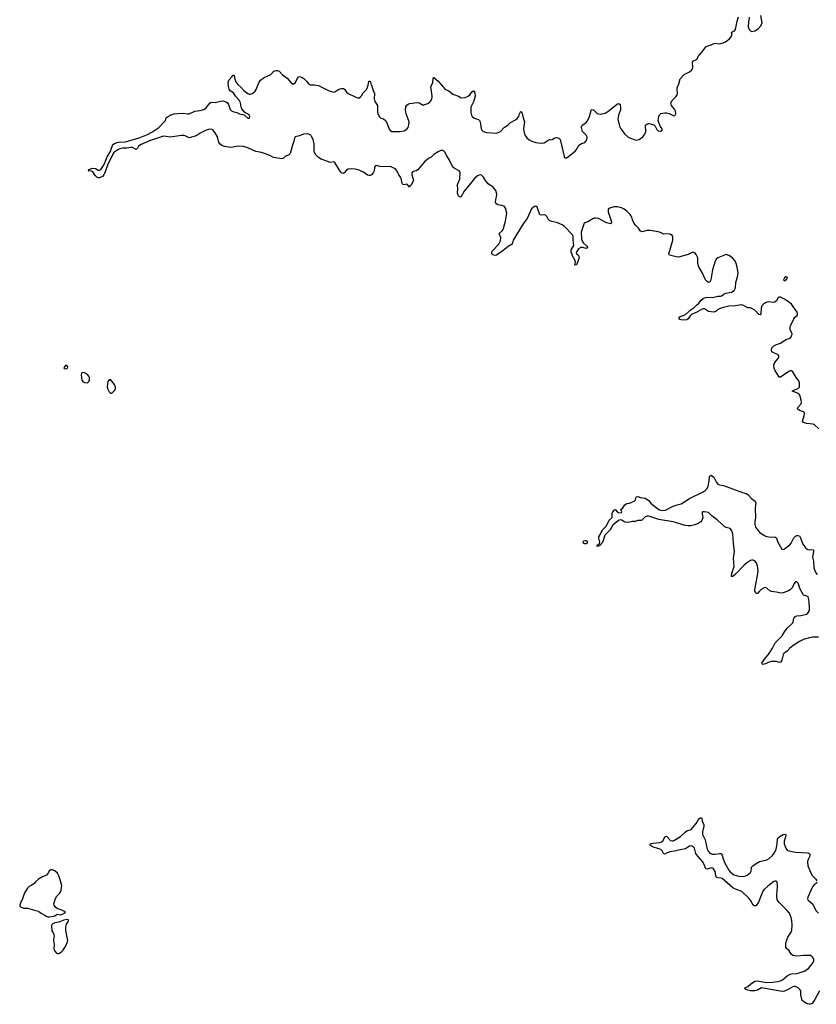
# Model space of a CAD drawing. Header units: inches. Extents: x 2057758 to 2159670, y 827298 to 1016821.
# Tile 32 of 90: x 2084974 to 2096697, y 901172 to 915654. Entities that reach past the tile are written whole.
import ezdxf

# ---------------------------------------------------------------- set-up
doc = ezdxf.new("R2010")
doc.units = ezdxf.units.IN
doc.header["$MEASUREMENT"] = 0
for name, color, linetype in [('C0980', 7, 'Continuous'), ('C0981', 7, 'Continuous'), ('C0990', 7, 'Continuous'), ('C0991', 7, 'Continuous')]:
    doc.layers.add(name, color=color, linetype=linetype)

msp = doc.modelspace()

# ---------------------------------------------------------------- linework, layer by layer
at = {"layer": 'C0980', "color": 6, "elevation": 500}
for points in [[(2085450, 903149), (2085431, 903149), (2085406, 903134), (2085398, 903110), (2085370, 903069), (2085310, 903049), (2085250, 903013), (2085205, 902975), (2085185, 902950), (2085154, 902926), (2085114, 902906), (2085090, 902882), (2085043, 902810), (2085011, 902710), (2084998, 902690), (2084974, 902630), (2084974, 902610), (2085030, 902585), (2085090, 902586), (2085190, 902555), (2085230, 902547), (2085256, 902536), (2085290, 902511), (2085345, 902485), (2085362, 902470), (2085390, 902459), (2085410, 902457), (2085470, 902467), (2085490, 902471), (2085510, 902488), (2085530, 902497), (2085570, 902489), (2085590, 902492), (2085635, 902510), (2085649, 902530), (2085570, 902565), (2085530, 902577), (2085501, 902601), (2085481, 902630), (2085477, 902650), (2085501, 902730), (2085520, 902760), (2085559, 902801), (2085578, 902830), (2085592, 902912), (2085576, 902990), (2085550, 903062), (2085530, 903101), (2085490, 903136)], [(2085670, 902417), (2085622, 902410), (2085550, 902378), (2085490, 902370), (2085454, 902350), (2085444, 902330), (2085447, 902250), (2085465, 902225), (2085477, 902197), (2085481, 902170), (2085471, 902130), (2085471, 902110), (2085481, 902050), (2085478, 901990), (2085483, 901970), (2085510, 901930), (2085530, 901919), (2085550, 901920), (2085590, 901944), (2085615, 901970), (2085653, 902030), (2085678, 902090), (2085681, 902110), (2085655, 902255), (2085654, 902310), (2085662, 902350), (2085690, 902394), (2085694, 902410), (2085690, 902414)]]:
    msp.add_lwpolyline(points, close=True, dxfattribs=at)
at = {"layer": 'C0981', "color": 6, "elevation": 400}
msp.add_lwpolyline([(2090000, 913427), (2089970, 913442), (2089910, 913456), (2089850, 913460), (2089810, 913455), (2089781, 913439), (2089750, 913400), (2089730, 913393), (2089710, 913401), (2089679, 913439), (2089610, 913555), (2089590, 913562), (2089550, 913553), (2089530, 913556), (2089494, 913574), (2089410, 913601), (2089370, 913625), (2089330, 913667), (2089309, 913710), (2089306, 913750), (2089309, 913830), (2089293, 913890), (2089270, 913938), (2089256, 913956), (2089230, 913970), (2089210, 913973), (2089150, 913968), (2089090, 913944), (2089026, 913930), (2089016, 913910), (2089009, 913869), (2088988, 913810), (2088954, 913686), (2088933, 913667), (2088879, 913641), (2088850, 913611), (2088830, 913606), (2088710, 913625), (2088655, 913655), (2088590, 913681), (2088530, 913700), (2088450, 913713), (2088330, 913767), (2088270, 913787), (2088190, 913792), (2088110, 913777), (2088076, 913776), (2087990, 913790), (2087950, 913803), (2087923, 913823), (2087906, 913846), (2087883, 913930), (2087852, 913992), (2087814, 914034), (2087790, 914043), (2087750, 914038), (2087710, 914025), (2087630, 913987), (2087570, 913947), (2087490, 913920), (2087470, 913918), (2087410, 913946), (2087389, 913949), (2087350, 913949), (2087195, 913925), (2087130, 913938), (2087090, 913939), (2086886, 913874), (2086760, 913820), (2086724, 913796), (2086710, 913766), (2086690, 913745), (2086634, 913774), (2086610, 913775), (2086550, 913766), (2086490, 913765), (2086450, 913755), (2086419, 913741), (2086361, 913699), (2086344, 913676), (2086264, 913516), (2086230, 913416), (2086210, 913372), (2086192, 913348), (2086170, 913336), (2086150, 913327), (2086130, 913327), (2086110, 913336), (2086083, 913363), (2086050, 913416), (2086030, 913425), (2085984, 913430), (2085988, 913432), (2085990, 913451), (2086049, 913470), (2086090, 913463), (2086130, 913441), (2086150, 913440), (2086170, 913453), (2086216, 913524), (2086263, 913637), (2086314, 913726), (2086318, 913750), (2086338, 913802), (2086355, 913825), (2086381, 913839), (2086425, 913855), (2086530, 913859), (2086730, 913914), (2086853, 913967), (2086918, 914002), (2087023, 914070), (2087119, 914170), (2087128, 914212), (2087190, 914250), (2087247, 914267), (2087295, 914275), (2087377, 914277), (2087450, 914268), (2087470, 914271), (2087550, 914308), (2087630, 914316), (2087686, 914334), (2087720, 914360), (2087770, 914424), (2087790, 914439), (2087850, 914437), (2087930, 914457), (2087970, 914459), (2088008, 914448), (2088031, 914431), (2088046, 914406), (2088070, 914334), (2088090, 914312), (2088110, 914302), (2088170, 914290), (2088210, 914270), (2088275, 914255), (2088330, 914208), (2088350, 914204), (2088357, 914210), (2088361, 914230), (2088350, 914249), (2088324, 914270), (2088300, 914280), (2088277, 914297), (2088245, 914345), (2088234, 914374), (2088221, 914430), (2088203, 914470), (2088151, 914530), (2088118, 914578), (2088073, 914610), (2088058, 914630), (2088045, 914670), (2088041, 914730), (2088050, 914764), (2088100, 914820), (2088110, 914841), (2088130, 914834), (2088138, 914778), (2088161, 914730), (2088182, 914702), (2088230, 914661), (2088274, 914614), (2088330, 914568), (2088350, 914559), (2088370, 914559), (2088407, 914573), (2088437, 914603), (2088453, 914627), (2088493, 914727), (2088517, 914763), (2088574, 914806), (2088670, 914846), (2088711, 914890), (2088730, 914903), (2088750, 914909), (2088770, 914907), (2088790, 914896), (2088843, 914843), (2088912, 914792), (2088970, 914726), (2088990, 914710), (2089010, 914710), (2089030, 914727), (2089070, 914808), (2089090, 914818), (2089130, 914804), (2089154, 914790), (2089195, 914750), (2089227, 914707), (2089250, 914695), (2089310, 914694), (2089370, 914684), (2089530, 914608), (2089590, 914589), (2089610, 914591), (2089657, 914623), (2089690, 914638), (2089710, 914643), (2089741, 914641), (2089754, 914634), (2089785, 914590), (2089810, 914570), (2089910, 914517), (2089950, 914505), (2089970, 914506), (2089990, 914517), (2090000, 914528)], dxfattribs=at)
at = {"layer": 'C0981', "color": 6, "elevation": 500}
for points in [[(2085670, 910568), (2085650, 910568), (2085632, 910550), (2085625, 910530), (2085630, 910525), (2085650, 910521), (2085670, 910525), (2085678, 910530), (2085682, 910550)], [(2085910, 910465), (2085890, 910459), (2085883, 910450), (2085881, 910430), (2085891, 910350), (2085910, 910326), (2085930, 910316), (2085970, 910311), (2085990, 910331), (2086001, 910359), (2086002, 910390), (2085994, 910410), (2085970, 910436), (2085930, 910459)], [(2086310, 910362), (2086290, 910355), (2086270, 910328), (2086264, 910310), (2086261, 910250), (2086270, 910218), (2086290, 910181), (2086310, 910163), (2086330, 910161), (2086375, 910205), (2086383, 910230), (2086383, 910250), (2086369, 910290)]]:
    msp.add_lwpolyline(points, close=True, dxfattribs=at)
at = {"layer": 'C0990', "color": 6, "elevation": 400}
for points in [[(2096736, 909636), (2096670, 909696), (2096650, 909704), (2096554, 909714), (2096508, 909730), (2096495, 909750), (2096519, 909830), (2096522, 909870), (2096510, 909884), (2096450, 909904), (2096419, 909930), (2096425, 909950), (2096467, 910000)], [(2096730, 906570), (2096650, 906571), (2096590, 906561), (2096510, 906536), (2096450, 906508), (2096370, 906460), (2096308, 906410), (2096270, 906368), (2096221, 906330), (2096208, 906310), (2096187, 906233), (2096170, 906203), (2096150, 906197), (2096110, 906213), (2096030, 906213), (2095990, 906200), (2095950, 906178), (2095912, 906172), (2095899, 906179), (2095895, 906190), (2095932, 906250), (2096004, 906330), (2096052, 906408), (2096090, 906490), (2096175, 906570), (2096193, 906590), (2096227, 906650), (2096270, 906703), (2096354, 906786), (2096360, 906830), (2096370, 906857), (2096383, 906870), (2096410, 906885), (2096470, 906893), (2096550, 906912), (2096570, 906924), (2096582, 906938), (2096595, 906965), (2096596, 906990), (2096590, 907090), (2096580, 907150), (2096570, 907171), (2096510, 907190), (2096501, 907201), (2096460, 907280), (2096430, 907367), (2096410, 907384), (2096390, 907384), (2096370, 907362), (2096342, 907298), (2096312, 907268), (2096287, 907253), (2096210, 907226), (2096170, 907220), (2096110, 907235), (2096030, 907242), (2096012, 907252), (2095970, 907291), (2095950, 907302), (2095930, 907299), (2095886, 907274), (2095859, 907250), (2095830, 907215), (2095810, 907215), (2095793, 907250), (2095792, 907270), (2095838, 907510), (2095841, 907550), (2095830, 907622), (2095812, 907670), (2095790, 907696), (2095770, 907706), (2095750, 907706), (2095730, 907698), (2095670, 907662), (2095630, 907627), (2095510, 907500), (2095470, 907466), (2095454, 907466), (2095450, 907462), (2095452, 907510), (2095488, 907610), (2095478, 907730), (2095492, 907830), (2095476, 907956), (2095467, 908090), (2095450, 908146), (2095430, 908168), (2095410, 908177), (2095370, 908184), (2095350, 908196), (2095237, 908297), (2095162, 908350), (2095110, 908404), (2095050, 908417), (2095025, 908415), (2095017, 908410), (2095016, 908390), (2095025, 908330), (2095013, 908290), (2094997, 908270), (2094970, 908250), (2094910, 908223), (2094850, 908209), (2094809, 908209), (2094766, 908214), (2094590, 908267), (2094381, 908301), (2094264, 908344), (2094229, 908351), (2094208, 908352), (2094179, 908341), (2094150, 908310), (2094125, 908290), (2094106, 908286), (2094071, 908289), (2094030, 908274), (2093990, 908275), (2093930, 908259), (2093884, 908264), (2093870, 908269), (2093835, 908295), (2093810, 908300), (2093784, 908290), (2093701, 908219), (2093662, 908150), (2093586, 908074), (2093550, 907965), (2093510, 907919), (2093490, 907908), (2093469, 907910), (2093477, 907930), (2093499, 907941), (2093510, 907970), (2093495, 908030), (2093497, 908050), (2093532, 908108), (2093550, 908150), (2093611, 908209), (2093647, 908293), (2093694, 908330), (2093692, 908390), (2093704, 908416), (2093730, 908451), (2093744, 908444), (2093770, 908408), (2093790, 908402), (2093830, 908407), (2093833, 908413), (2093822, 908450), (2093850, 908476), (2093881, 908519), (2093910, 908536), (2093950, 908541), (2094018, 908570), (2094034, 908590), (2094044, 908630), (2094050, 908636), (2094070, 908641), (2094110, 908624), (2094178, 908618), (2094230, 908580), (2094264, 908544), (2094339, 908479), (2094390, 908443), (2094430, 908433), (2094478, 908442), (2094590, 908498), (2094650, 908518), (2094710, 908532), (2094831, 908610), (2095030, 908710), (2095063, 908730), (2095087, 908753), (2095106, 908790), (2095122, 908870), (2095127, 908933), (2095133, 908947), (2095150, 908955), (2095190, 908926), (2095228, 908848), (2095250, 908823), (2095273, 908813), (2095330, 908803), (2095610, 908702), (2095667, 908687), (2095690, 908670), (2095750, 908606), (2095795, 908570), (2095809, 908549), (2095799, 908470), (2095800, 908330), (2095792, 908268), (2095793, 908230), (2095804, 908190), (2095832, 908150), (2095868, 908110), (2095930, 908068), (2095970, 908053), (2096030, 908045), (2096086, 908046), (2096099, 908039), (2096109, 908029), (2096129, 907970), (2096190, 907864), (2096210, 907862), (2096230, 907871), (2096305, 907930), (2096326, 907954), (2096368, 908032), (2096390, 908059), (2096411, 908069), (2096430, 908069), (2096450, 908060), (2096461, 908041), (2096500, 907940), (2096541, 907881), (2096570, 907861), (2096590, 907858), (2096630, 907862), (2096650, 907858), (2096653, 907853), (2096656, 907830), (2096642, 907750), (2096656, 907690), (2096660, 907590), (2096673, 907553), (2096690, 907519), (2096710, 907493)], [(2096743, 901370), (2096676, 901244), (2096634, 901186), (2096608, 901172), (2096590, 901172), (2096561, 901181), (2096511, 901210), (2096488, 901230), (2096469, 901309), (2096467, 901370), (2096456, 901390), (2096430, 901415), (2096390, 901434), (2096370, 901436), (2096350, 901430), (2096275, 901385), (2096230, 901366), (2096210, 901362), (2096164, 901364), (2095890, 901413), (2095830, 901382), (2095790, 901370), (2095730, 901368), (2095659, 901390), (2095639, 901410), (2095690, 901433), (2095726, 901470), (2095790, 901513), (2095824, 901516), (2095970, 901493), (2096050, 901496), (2096130, 901506), (2096170, 901517), (2096198, 901530), (2096270, 901593), (2096310, 901617), (2096330, 901622), (2096413, 901627), (2096519, 901661), (2096582, 901698), (2096650, 901789), (2096659, 901810), (2096659, 901830), (2096650, 901856), (2096630, 901877), (2096610, 901888), (2096590, 901892), (2096510, 901891), (2096410, 901881), (2096350, 901890), (2096326, 901910), (2096293, 901970), (2096264, 901990), (2096246, 902010), (2096249, 902070), (2096262, 902118), (2096279, 902161), (2096326, 902234), (2096337, 902263), (2096342, 902338), (2096337, 902403), (2096329, 902450), (2096301, 902510), (2096268, 902550), (2096148, 902668), (2096123, 902710), (2096114, 902770), (2096124, 902910), (2096120, 902970), (2096103, 902983), (2096090, 902985), (2096070, 902980), (2095981, 902910), (2095930, 902860), (2095907, 902830), (2095898, 902810), (2095845, 902675), (2095810, 902626), (2095790, 902617), (2095770, 902628), (2095735, 902695), (2095710, 902730), (2095602, 902830), (2095510, 902865), (2095467, 902887), (2095310, 903020), (2095290, 903027), (2095249, 903030), (2095230, 903039), (2095220, 903060), (2095206, 903126), (2095185, 903165), (2095170, 903174), (2095150, 903177), (2095090, 903160), (2095070, 903166), (2095046, 903230), (2095024, 903270), (2094952, 903350), (2094925, 903390), (2094903, 903470), (2094886, 903490), (2094870, 903498), (2094850, 903501), (2094830, 903498), (2094770, 903460), (2094670, 903441), (2094610, 903424), (2094546, 903414), (2094501, 903399), (2094470, 903380), (2094450, 903392), (2094428, 903428), (2094407, 903447), (2094380, 903460), (2094287, 903490), (2094256, 903510), (2094253, 903530), (2094290, 903543), (2094390, 903552), (2094419, 903561), (2094441, 903579), (2094470, 903635), (2094490, 903643), (2094550, 903582), (2094570, 903574), (2094590, 903577), (2094610, 903587), (2094700, 903640), (2094773, 903710), (2094790, 903721), (2094855, 903745), (2094931, 903829), (2094970, 903900), (2094990, 903916), (2094996, 903916), (2095010, 903911), (2095016, 903870), (2095041, 903810), (2095043, 903790), (2095021, 903710), (2095024, 903670), (2095060, 903590), (2095090, 903454), (2095103, 903423), (2095130, 903395), (2095170, 903379), (2095210, 903380), (2095270, 903390), (2095290, 903389), (2095301, 903381), (2095310, 903367), (2095325, 903310), (2095349, 903250), (2095410, 903144), (2095430, 903118), (2095464, 903090), (2095490, 903076), (2095558, 903058), (2095630, 903051), (2095677, 903070), (2095727, 903110), (2095738, 903130), (2095745, 903190), (2095762, 903210), (2095810, 903243), (2095863, 903270), (2095970, 903298), (2096002, 903318), (2096045, 903355), (2096080, 903400), (2096104, 903456), (2096123, 903530), (2096128, 903612), (2096159, 903641), (2096210, 903670), (2096235, 903675), (2096246, 903666), (2096248, 903650), (2096226, 903570), (2096226, 903530), (2096250, 903468), (2096270, 903439), (2096290, 903428), (2096390, 903409), (2096570, 903401), (2096592, 903392), (2096600, 903380), (2096603, 903370), (2096599, 903350), (2096576, 903304), (2096567, 903270), (2096571, 903210), (2096629, 903070), (2096691, 903011), (2096702, 902990)], [(2096705, 902970), (2096694, 902950), (2096666, 902930), (2096642, 902898), (2096570, 902750), (2096567, 902730), (2096574, 902710), (2096647, 902647), (2096689, 902550), (2096730, 902513)]]:
    msp.add_lwpolyline(points, dxfattribs=at)
msp.add_lwpolyline([(2093290, 907944), (2093282, 907950), (2093266, 907970), (2093269, 907990), (2093295, 907995), (2093312, 907992), (2093322, 907982), (2093331, 907969), (2093321, 907950), (2093310, 907944)], close=True, dxfattribs=at)
at = {"layer": 'C0991', "color": 6, "elevation": 400}
for points in [[(2095707, 915690), (2095704, 915650), (2095697, 915623), (2095696, 915550), (2095711, 915510), (2095729, 915489), (2095750, 915479), (2095792, 915488), (2095839, 915521), (2095878, 915562), (2095901, 915610), (2095878, 915718)], [(2090000, 914528), (2090005, 914535), (2090030, 914580), (2090081, 914630), (2090103, 914690), (2090110, 914751), (2090130, 914751), (2090139, 914710), (2090151, 914691), (2090174, 914614), (2090195, 914570), (2090192, 914490), (2090198, 914450), (2090240, 914390), (2090239, 914310), (2090244, 914264), (2090270, 914223), (2090290, 914207), (2090330, 914194), (2090357, 914170), (2090376, 914136), (2090410, 914042), (2090424, 914024), (2090451, 914010), (2090570, 914008), (2090630, 914020), (2090670, 914046), (2090689, 914070), (2090702, 914110), (2090705, 914150), (2090663, 914270), (2090652, 914330), (2090656, 914370), (2090670, 914395), (2090690, 914410), (2090710, 914419), (2090830, 914435), (2090851, 914430), (2090910, 914399), (2090919, 914401), (2090993, 914427), (2091030, 914465), (2091045, 914510), (2091045, 914530), (2091024, 914670), (2091053, 914727), (2091057, 914790), (2091070, 914804), (2091130, 914752), (2091198, 914678), (2091230, 914635), (2091250, 914621), (2091290, 914607), (2091350, 914560), (2091430, 914530), (2091470, 914504), (2091530, 914512), (2091573, 914527), (2091605, 914555), (2091630, 914595), (2091650, 914606), (2091670, 914576), (2091676, 914530), (2091650, 914444), (2091615, 914365), (2091615, 914290), (2091621, 914250), (2091633, 914230), (2091656, 914210), (2091690, 914194), (2091726, 914186), (2091742, 914170), (2091750, 914150), (2091764, 914050), (2091773, 914030), (2091795, 914010), (2091850, 913993), (2091990, 913986), (2092050, 914008), (2092109, 914071), (2092162, 914110), (2092196, 914144), (2092270, 914181), (2092297, 914203), (2092318, 914230), (2092330, 914271), (2092350, 914311), (2092370, 914275), (2092383, 914210), (2092404, 914150), (2092387, 914050), (2092396, 913990), (2092410, 913950), (2092437, 913917), (2092469, 913889), (2092510, 913868), (2092570, 913847), (2092650, 913840), (2092690, 913843), (2092750, 913884), (2092770, 913890), (2092790, 913887), (2092810, 913890), (2092850, 913915), (2092879, 913919), (2092909, 913909), (2092926, 913890), (2092932, 913872), (2092984, 913644), (2092990, 913628), (2093010, 913617), (2093030, 913625), (2093150, 913721), (2093171, 913750), (2093190, 913794), (2093210, 913814), (2093230, 913827), (2093290, 913847), (2093310, 913871), (2093327, 913910), (2093327, 913930), (2093316, 913950), (2093258, 914010), (2093243, 914070), (2093243, 914090), (2093259, 914110), (2093310, 914140), (2093330, 914164), (2093360, 914230), (2093382, 914318), (2093390, 914335), (2093416, 914330), (2093470, 914274), (2093490, 914267), (2093514, 914266), (2093590, 914279), (2093630, 914303), (2093770, 914418), (2093790, 914422), (2093810, 914405), (2093815, 914350), (2093813, 914330), (2093786, 914250), (2093778, 914190), (2093803, 914090), (2093821, 914050), (2093878, 913970), (2093930, 913927), (2093962, 913910), (2094016, 913890), (2094050, 913884), (2094090, 913890), (2094146, 913930), (2094173, 913970), (2094187, 914010), (2094185, 914095), (2094190, 914110), (2094201, 914119), (2094230, 914125), (2094250, 914124), (2094308, 914108), (2094327, 914090), (2094350, 914038), (2094370, 914019), (2094404, 914016), (2094428, 914030), (2094429, 914050), (2094401, 914090), (2094372, 914170), (2094378, 914230), (2094390, 914255), (2094408, 914272), (2094470, 914284), (2094490, 914283), (2094532, 914272), (2094590, 914244), (2094610, 914241), (2094622, 914250), (2094629, 914271), (2094625, 914310), (2094610, 914339), (2094567, 914390), (2094557, 914430), (2094575, 914465), (2094630, 914521), (2094649, 914550), (2094655, 914570), (2094647, 914630), (2094649, 914650), (2094674, 914710), (2094695, 914785), (2094750, 914847), (2094830, 914887), (2094859, 914910), (2094874, 914930), (2094879, 914950), (2094875, 915030), (2094889, 915050), (2094935, 915070), (2094943, 915077), (2094969, 915130), (2094990, 915146), (2095019, 915181), (2095070, 915255), (2095090, 915266), (2095150, 915283), (2095190, 915304), (2095210, 915307), (2095270, 915299), (2095326, 915314), (2095358, 915330), (2095425, 915375), (2095449, 915410), (2095454, 915426), (2095455, 915455), (2095448, 915472), (2095490, 915485), (2095510, 915512), (2095530, 915632), (2095550, 915698)], [(2096467, 910000), (2096476, 910010), (2096479, 910030), (2096476, 910056), (2096453, 910130), (2096440, 910150), (2096410, 910168), (2096342, 910190), (2096376, 910210), (2096430, 910228), (2096447, 910250), (2096447, 910310), (2096440, 910340), (2096402, 910390), (2096350, 910473), (2096330, 910489), (2096310, 910487), (2096290, 910477), (2096170, 910396), (2096150, 910394), (2096117, 910457), (2096092, 910490), (2096078, 910530), (2096074, 910570), (2096078, 910590), (2096100, 910630), (2096135, 910670), (2096145, 910690), (2096144, 910710), (2096129, 910730), (2096059, 910759), (2096044, 910770), (2096036, 910790), (2096044, 910830), (2096070, 910855), (2096110, 910876), (2096170, 910896), (2096250, 910949), (2096310, 910970), (2096326, 910990), (2096341, 911030), (2096337, 911050), (2096314, 911094), (2096312, 911130), (2096316, 911150), (2096364, 911256), (2096382, 911278), (2096419, 911310), (2096421, 911330), (2096413, 911350), (2096330, 911470), (2096275, 911515), (2096230, 911544), (2096170, 911573), (2096150, 911572), (2096137, 911563), (2096110, 911521), (2096090, 911503), (2096070, 911496), (2095990, 911502), (2095970, 911499), (2095950, 911491), (2095919, 911470), (2095897, 911443), (2095883, 911410), (2095878, 911330), (2095870, 911313), (2095850, 911317), (2095790, 911381), (2095750, 911408), (2095730, 911416), (2095690, 911418), (2095670, 911424), (2095616, 911456), (2095590, 911461), (2095510, 911444), (2095410, 911441), (2095310, 911418), (2095247, 911393), (2095216, 911364), (2095190, 911354), (2095110, 911364), (2095050, 911399), (2095030, 911399), (2095008, 911392), (2094940, 911350), (2094862, 911318), (2094840, 911300), (2094810, 911252), (2094790, 911240), (2094747, 911233), (2094710, 911237), (2094686, 911246), (2094679, 911250), (2094678, 911270), (2094690, 911283), (2094770, 911319), (2094855, 911390), (2094901, 911419), (2094930, 911452), (2094970, 911484), (2095002, 911530), (2095030, 911554), (2095050, 911564), (2095090, 911573), (2095170, 911569), (2095250, 911586), (2095291, 911589), (2095310, 911597), (2095340, 911620), (2095366, 911634), (2095450, 911644), (2095486, 911670), (2095500, 911690), (2095506, 911710), (2095512, 911790), (2095541, 911890), (2095545, 911930), (2095534, 912014), (2095518, 912070), (2095497, 912110), (2095461, 912150), (2095410, 912185), (2095370, 912201), (2095250, 912152), (2095230, 912137), (2095210, 912102), (2095170, 911974), (2095147, 911830), (2095130, 911797), (2095110, 911790), (2095090, 911804), (2095068, 911830), (2095017, 911937), (2094970, 912017), (2094952, 912070), (2094952, 912150), (2094930, 912201), (2094910, 912227), (2094890, 912235), (2094870, 912232), (2094810, 912202), (2094670, 912162), (2094636, 912164), (2094534, 912190), (2094526, 912210), (2094585, 912410), (2094584, 912464), (2094571, 912491), (2094530, 912505), (2094450, 912501), (2094404, 912524), (2094370, 912536), (2094250, 912552), (2094210, 912552), (2094136, 912536), (2094119, 912539), (2094107, 912547), (2094078, 912590), (2094034, 912630), (2094015, 912655), (2093991, 912710), (2093983, 912750), (2093959, 912790), (2093910, 912838), (2093870, 912868), (2093830, 912888), (2093770, 912903), (2093718, 912902), (2093658, 912882), (2093633, 912867), (2093633, 912830), (2093675, 912710), (2093683, 912677), (2093684, 912670), (2093670, 912653), (2093650, 912654), (2093610, 912668), (2093490, 912730), (2093450, 912736), (2093430, 912734), (2093410, 912725), (2093337, 912683), (2093292, 912668), (2093281, 912659), (2093237, 912530), (2093239, 912430), (2093247, 912407), (2093269, 912369), (2093313, 912330), (2093328, 912310), (2093327, 912293), (2093310, 912287), (2093262, 912302), (2093230, 912301), (2093198, 912282), (2093181, 912259), (2093163, 912230), (2093170, 912210), (2093190, 912194), (2093204, 912170), (2093207, 912150), (2093170, 912046), (2093150, 912044), (2093144, 912050), (2093154, 912090), (2093149, 912110), (2093110, 912180), (2093090, 912238), (2093091, 912270), (2093127, 912333), (2093117, 912410), (2093120, 912470), (2093108, 912490), (2092991, 912611), (2092957, 912637), (2092890, 912666), (2092805, 912685), (2092777, 912697), (2092756, 912716), (2092730, 912761), (2092710, 912781), (2092690, 912784), (2092650, 912777), (2092630, 912785), (2092590, 912895), (2092570, 912912), (2092550, 912908), (2092530, 912894), (2092508, 912870), (2092443, 912730), (2092384, 912650), (2092237, 912410), (2092219, 912350), (2092163, 912317), (2092090, 912257), (2091990, 912191), (2091970, 912186), (2091935, 912195), (2091921, 912210), (2091920, 912230), (2091929, 912250), (2092027, 912350), (2092050, 912402), (2092054, 912450), (2092031, 912510), (2092075, 912550), (2092090, 912570), (2092124, 912690), (2092142, 912810), (2092124, 912884), (2092101, 912910), (2092070, 912921), (2092010, 912933), (2091987, 912947), (2091977, 912970), (2091982, 913010), (2091993, 913050), (2091997, 913090), (2091983, 913143), (2091938, 913198), (2091890, 913224), (2091870, 913241), (2091830, 913290), (2091800, 913340), (2091769, 913369), (2091750, 913372), (2091730, 913369), (2091710, 913359), (2091670, 913324), (2091513, 913130), (2091470, 913055), (2091450, 913045), (2091430, 913065), (2091419, 913099), (2091422, 913170), (2091417, 913210), (2091418, 913230), (2091453, 913310), (2091457, 913410), (2091443, 913430), (2091370, 913468), (2091350, 913487), (2091300, 913590), (2091260, 913650), (2091230, 913705), (2091210, 913727), (2091190, 913734), (2091170, 913730), (2091130, 913711), (2091070, 913672), (2091028, 913632), (2090988, 913610), (2090930, 913565), (2090834, 913446), (2090810, 913433), (2090770, 913421), (2090752, 913408), (2090745, 913390), (2090745, 913370), (2090766, 913310), (2090767, 913290), (2090730, 913216), (2090716, 913204), (2090710, 913189), (2090682, 913230), (2090670, 913237), (2090630, 913227), (2090610, 913230), (2090601, 913250), (2090590, 913317), (2090579, 913339), (2090554, 913370), (2090530, 913424), (2090510, 913450), (2090490, 913466), (2090430, 913493), (2090310, 913488), (2090273, 913493), (2090230, 913508), (2090210, 913505), (2090196, 913484), (2090188, 913430), (2090177, 913403), (2090153, 913370), (2090130, 913360), (2090110, 913360), (2090090, 913367), (2090031, 913411), (2090000, 913427)]]:
    msp.add_lwpolyline(points, dxfattribs=at)
msp.add_lwpolyline([(2096250, 911874), (2096230, 911858), (2096214, 911830), (2096230, 911814), (2096250, 911822), (2096274, 911850), (2096270, 911866)], close=True, dxfattribs=at)

doc.saveas('drawing.dxf')
